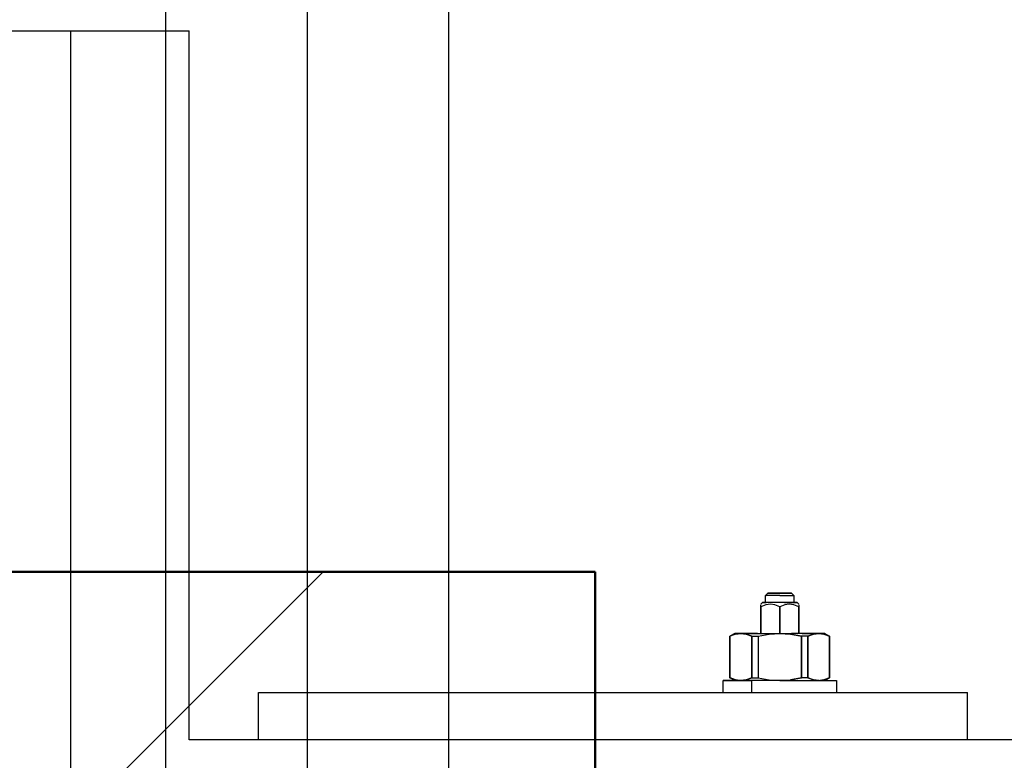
# Model space of a CAD drawing. Extents: x -805 to 3526, y -961 to 1039.
# Tile 212 of 256: x 984.188 to 984.397, y 37.395 to 37.552. Entities that reach past the tile are written whole.
import ezdxf
from ezdxf import colors
from ezdxf.entities.mleader import LeaderData, LeaderLine
from ezdxf.math import Vec2, Vec3

# ---------------------------------------------------------------- set-up
doc = ezdxf.new("R2010")
doc.units = 0
doc.linetypes.add('AUSGEZOGEN', pattern=[2, 1, 1])
doc.layers.get('0').update_dxf_attribs({"color": 251})
for name, color, linetype, lineweight in [('P-HP-Dorsten 2022 - Schnitt - Schnitt 9 rechts der Rampe$0$VE22-087 - Bf_Dorsten-Hervest ModellRevit2021_rvt-1-Schnitt 9$0$A-WALL', 113, 'Continuous', 9), ('P-HP-Dorsten 2022 - Schnitt - Schnitt 9 rechts der Rampe$0$VE22-087 - Bf_Dorsten-Hervest ModellRevit2021_rvt-1-Schnitt 9$0$A-WALL-PATT', 111, 'Continuous', 35), ('TTK-P-Aufzug vorne', 251, 'Continuous', 25), ('TTK-P-Treppe unten', 12, 'Continuous', 25)]:
    doc.layers.add(name, color=color, linetype=linetype, lineweight=lineweight)
for name, color, linetype in [('TTK-P-Bahnsteig', 12, 'Continuous'), ('TTK-P-TEXT', 12, 'AUSGEZOGEN'), ('TTK-QP-rechts', 251, 'Continuous')]:
    doc.layers.add(name, color=color, linetype=linetype)
doc.styles.add('AKG DIN 6776', font='AKG_DIN67.TTF')
doc.dimstyles.new('TTK$6', dxfattribs={"dimtxt": 2.5, "dimasz": 2.5, "dimexe": 3.5, "dimexo": 0.1, "dimgap": 1, "dimtad": 1, "dimzin": 0, "dimtxsty": 'AKG DIN 6776', "dimblk": 'OBLIQUE', "dimcen": -0.09, "dimdle": 3, "dimse1": 1, "dimse2": 1, "dimclrd": 256, "dimclre": 256, "dimclrt": 256, "dimadec": 3, "dimazin": 0, "dimtfac": 1, "dimtofl": 0, "dimtmove": 0, "dimatfit": 3, "dimldrblk": 'OBLIQUE', "dimfxl": 7, "dimfxlon": 1, "dimtolj": 1, "dimtzin": 0, "dimlwd": -1, "dimlwe": -1, "dimarcsym": 0})

# ---------------------------------------------------------------- blocks, each defined once
blk = doc.blocks.new('_None')
blk = doc.blocks.new('*D546')
at = {"layer": 'DEFPOINTS', "color": 0}
for p in [(1248.957053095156, 37.45194592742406), (1249.081554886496, 37.33354483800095), (0, 0)]:
    blk.add_point(p, dxfattribs=at)
at = {"layer": 'TTK-P-Treppe unten', "insert": (1249.413303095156, 37.6958261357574), "char_height": 0.25, "attachment_point": 5, "style": 'AKG DIN 6776'}
blk.add_mtext('\\A1;37,33', dxfattribs=at)
blk = doc.blocks.new('_OBLIQUE')
at = {"color": 0, "linetype": 'ByBlock'}
blk.add_line((-0.5, -0.5), (0.5, 0.5), dxfattribs=at)
blk = doc.blocks.new('*D545')
at = {"layer": 'DEFPOINTS', "color": 0}
for p in [(1259.601777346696, 37.47647888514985), (1259.699122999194, 37.38740581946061), (0.1980381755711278, 0.03957641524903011)]:
    blk.add_point(p, dxfattribs=at)
at = {"layer": 'TTK-P-Treppe unten', "insert": (1259.145527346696, 37.72035909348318), "char_height": 0.25, "attachment_point": 5, "style": 'AKG DIN 6776'}
blk.add_mtext('\\A1;37,35', dxfattribs=at)
blk = doc.blocks.new('P-HP-Dorsten 2022 - Schnitt - Schnitt 9 rechts der Rampe')
at = {"layer": 'P-HP-Dorsten 2022 - Schnitt - Schnitt 9 rechts der Rampe$0$VE22-087 - Bf_Dorsten-Hervest ModellRevit2021_rvt-1-Schnitt 9$0$A-WALL-PATT', "lineweight": 9}
h = blk.add_hatch(dxfattribs=at)
h.set_pattern_fill('FP_2', color=251, scale=0.001, style=0, pattern_type=2)
h.set_pattern_definition([(45, (3162.842069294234, 35234.45093900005), (-0.08980256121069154, 0.08980256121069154), []), (45, (3162.931871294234, 35234.45093900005), (-0.08980256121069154, 0.08980256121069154), [0.06350000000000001, -0.06350000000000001])])
h.paths.add_polyline_path([(3160.087214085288, 35234.3458228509), (3160.087214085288, 35237.20032484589), (3159.787204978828, 35237.20032484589), (3159.787204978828, 35234.34713513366)])
at = {"layer": 'P-HP-Dorsten 2022 - Schnitt - Schnitt 9 rechts der Rampe$0$VE22-087 - Bf_Dorsten-Hervest ModellRevit2021_rvt-1-Schnitt 9$0$A-WALL', "color": 251, "lineweight": 50}
for p, q in [((3160.087214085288, 35237.20032484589), (3159.787204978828, 35237.20032484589)), ((3160.087214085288, 35234.3458228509), (3160.087214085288, 35237.20032484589))]:
    blk.add_line(p, q, dxfattribs=at)
blk = doc.blocks.new('*D540')
at = {"layer": 'DEFPOINTS', "color": 0}
for p in [(1239.412383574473, 37.4655759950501), (1239.248146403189, 37.32560386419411), (-4.937178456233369, 1.794254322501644)]:
    blk.add_point(p, dxfattribs=at)
at = {"layer": 'TTK-P-Treppe unten', "insert": (1238.86811274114, 37.70945620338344), "char_height": 0.25, "attachment_point": 5, "style": 'AKG DIN 6776', "bg_fill": 3, "box_fill_scale": 1.1, "bg_fill_color": 256, "bg_fill_true_color": 13158600, "bg_fill_transparency": 0}
blk.add_mtext('\\A1;37,329', dxfattribs=at)

msp = doc.modelspace()

# ---------------------------------------------------------------- leaders
at = {"layer": 'TTK-P-TEXT', "color": 251}
ml = msp.add_multileader_mtext('Standard', dxfattribs=at)
ml.set_content('\\A1;Bodenaustausch\\PFSS-Material nach ZTV SoB-StB20\\Pder Körnung 0/32 bis 0/45', color=256, style='AKG DIN 6776')
ml.set_leader_properties(color=256)
ml.set_arrow_properties(name='NONE')
ml.build(insert=Vec2(0, 0))
ml.multileader.update_dxf_attribs({"dogleg_length": 3, "arrow_head_size": 0.3, "scale": 0.1})
ctx = ml.context
ctx.base_point, ctx.scale, ctx.char_height, ctx.arrow_head_size, ctx.landing_gap_size, ctx.plane_origin = Vec3(979.7517413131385, 38.16442885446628), 0.1, 0.25, 0.3, 0.1, Vec3(978.457387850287, 37.60340609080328)
notes = []
notes.append((ctx, [(0, (1, 1, 0), (979.4517413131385, 38.20005830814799), (1, 0), 0.3, [(0, [(978.457387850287, 37.60340609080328)], 0, [])])]))
ctx.mtext.insert, ctx.mtext.flow_direction = Vec3(979.8517413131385, 38.32505830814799), 5
ctx.mtext.has_bg_fill, ctx.mtext.bg_color, ctx.mtext.bg_scale_factor, ctx.mtext.bg_transparency, ctx.mtext.use_window_bg_color = 1, -1027028792, 1.5, 0, 1
for ctx, leaders in notes:
    for number, flags, end, landing, length, lines in leaders:
        leader = LeaderData()
        leader.index, (leader.has_last_leader_line, leader.has_dogleg_vector, leader.attachment_direction) = number, flags
        leader.last_leader_point, leader.dogleg_vector, leader.dogleg_length = Vec3(end), Vec3(landing), length
        for number, points, colour, breaks in lines:
            line = LeaderLine()
            line.index, line.vertices, line.color, line.breaks = number, Vec3.list(points), colors.encode_raw_color(colour), breaks
            leader.lines.append(line)
        ctx.leaders.append(leader)

# ---------------------------------------------------------------- next in the draw order: block references
at = {"layer": 'TTK-QP-rechts', "color": 251}
msp.add_blockref('P-HP-Dorsten 2022 - Schnitt - Schnitt 9 rechts der Rampe', (-2175.777058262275, -35199.76500513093), dxfattribs=at)

# ---------------------------------------------------------------- next in the draw order: dimensions: what is measured, and where the dimension line sits
at = {"layer": 'TTK-P-Treppe unten', "color": 251}
for feature_location, offset, origin, picture, middle in [((1259.699122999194, 37.38740581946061), (-0.09734565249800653, 0.08907306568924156), (0.1980381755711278, 0.03957641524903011), '*D545', (1259.145527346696, 37.72035909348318)), ((1249.081554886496, 37.33354483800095), (-0.12450179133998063, 0.11840108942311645), (0, 0), '*D546', (1249.413303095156, 37.6958261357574))]:
    dim = msp.add_ordinate_dim(feature_location=feature_location, offset=offset, dtype=0, origin=origin, dimstyle='TTK$6', override={"dimscale": 0}, dxfattribs=at)
    dim.commit()
    dim.dimension.update_dxf_attribs({"geometry": picture, "text_midpoint": middle})

# ---------------------------------------------------------------- next in the draw order: dimensions: what is measured, and where the dimension line sits
dim = msp.add_ordinate_dim(feature_location=(1239.248146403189, 37.32560386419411), offset=(0.11189032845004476, 0.14118606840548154), dtype=0, origin=(-4.937178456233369, 1.794254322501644), text='37,329', dimstyle='TTK$6', override={"dimscale": 0, "dimtfill": 1}, dxfattribs=at)
dim.commit()
dim.dimension.update_dxf_attribs({"geometry": '*D540', "text_midpoint": (1238.86811274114, 37.70945620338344)})

# ---------------------------------------------------------------- next in the draw order: linework, layer by layer
at = {"layer": 'TTK-P-Aufzug vorne', "color": 251, "ltscale": 20}
for p, q in [((984.2492001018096, 39.84982940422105), (984.2492001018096, 37.25982940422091)), ((984.2792001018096, 37.25982940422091), (984.2792001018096, 39.41982940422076)), ((984.2192001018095, 39.24982940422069), (984.2192001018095, 37.25982940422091)), ((983.7992001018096, 37.54982940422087), (984.1992001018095, 37.54982940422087)), ((984.1992001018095, 37.24982940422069), (984.1992001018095, 37.54982940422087))]:
    msp.add_line(p, q, dxfattribs=at)
at = {"layer": 'TTK-P-Aufzug vorne', "color": 251}
for p, q in [((983.5011833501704, 37.54982940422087), (984.2242001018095, 37.54982940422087)), ((984.2242001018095, 37.39982940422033), (984.2242001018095, 37.54982940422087)), ((984.3462001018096, 37.43032717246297), (984.3467001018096, 37.43082717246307)), ((984.3467852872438, 37.43082717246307), (984.3467001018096, 37.43082717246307)), ((984.3467001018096, 37.43082717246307), (984.3467852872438, 37.43082717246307)), ((984.3467852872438, 37.43082717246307), (984.3467001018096, 37.43082717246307)), ((984.3467852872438, 37.43082717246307), (984.3467001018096, 37.43082717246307)), ((984.3470350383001, 37.43082717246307), (984.3467852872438, 37.43082717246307)), ((984.3467852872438, 37.43082717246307), (984.3470350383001, 37.43082717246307)), ((984.3470350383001, 37.43082717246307), (984.3467852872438, 37.43082717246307)), ((984.3470350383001, 37.43082717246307), (984.3467852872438, 37.43082717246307)), ((984.3474323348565, 37.43082717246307), (984.3470350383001, 37.43082717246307)), ((984.3470350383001, 37.43082717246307), (984.3474323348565, 37.43082717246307)), ((984.3474323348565, 37.43082717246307), (984.3470350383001, 37.43082717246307)), ((984.3474323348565, 37.43082717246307), (984.3470350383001, 37.43082717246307)), ((984.3479501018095, 37.43082717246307), (984.3474323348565, 37.43082717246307)), ((984.3474323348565, 37.43082717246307), (984.3479501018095, 37.43082717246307)), ((984.3479501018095, 37.43082717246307), (984.3474323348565, 37.43082717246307)), ((984.3479501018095, 37.43082717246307), (984.3474323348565, 37.43082717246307)), ((984.3485530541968, 37.43082717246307), (984.3479501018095, 37.43082717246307)), ((984.3479501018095, 37.43082717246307), (984.3485530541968, 37.43082717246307)), ((984.3485530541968, 37.43082717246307), (984.3479501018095, 37.43082717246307)), ((984.3485530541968, 37.43082717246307), (984.3479501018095, 37.43082717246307)), ((984.3492001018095, 37.43082717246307), (984.3485530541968, 37.43082717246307)), ((984.3492001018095, 37.43082717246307), (984.3485530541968, 37.43082717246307)), ((984.3485530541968, 37.43082717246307), (984.3492001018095, 37.43082717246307)), ((984.3485530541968, 37.43082717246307), (984.3492001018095, 37.43082717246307)), ((984.3492001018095, 37.43082717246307), (984.3498471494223, 37.43082717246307)), ((984.3498471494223, 37.43082717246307), (984.3492001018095, 37.43082717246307)), ((984.3492001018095, 37.43082717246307), (984.3498471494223, 37.43082717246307)), ((984.3492001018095, 37.43082717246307), (984.3498471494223, 37.43082717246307)), ((984.3498471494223, 37.43082717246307), (984.3504501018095, 37.43082717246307)), ((984.3504501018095, 37.43082717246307), (984.3498471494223, 37.43082717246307)), ((984.3498471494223, 37.43082717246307), (984.3504501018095, 37.43082717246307)), ((984.3498471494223, 37.43082717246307), (984.3504501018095, 37.43082717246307)), ((984.3504501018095, 37.43082717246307), (984.3509678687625, 37.43082717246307)), ((984.3509678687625, 37.43082717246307), (984.3504501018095, 37.43082717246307)), ((984.3504501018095, 37.43082717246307), (984.3509678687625, 37.43082717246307)), ((984.3504501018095, 37.43082717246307), (984.3509678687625, 37.43082717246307)), ((984.3509678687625, 37.43082717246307), (984.351365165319, 37.43082717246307)), ((984.351365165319, 37.43082717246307), (984.3509678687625, 37.43082717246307)), ((984.3509678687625, 37.43082717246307), (984.351365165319, 37.43082717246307)), ((984.3509678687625, 37.43082717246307), (984.351365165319, 37.43082717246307)), ((984.351365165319, 37.43082717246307), (984.3516149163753, 37.43082717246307)), ((984.3516149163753, 37.43082717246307), (984.351365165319, 37.43082717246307)), ((984.351365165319, 37.43082717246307), (984.3516149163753, 37.43082717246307)), ((984.351365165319, 37.43082717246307), (984.3516149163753, 37.43082717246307)), ((984.3516149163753, 37.43082717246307), (984.3517001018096, 37.43082717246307)), ((984.3517001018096, 37.43082717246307), (984.3516149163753, 37.43082717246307)), ((984.3516149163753, 37.43082717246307), (984.3517001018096, 37.43082717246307)), ((984.3516149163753, 37.43082717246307), (984.3517001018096, 37.43082717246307)), ((984.3517001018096, 37.43082717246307), (984.3522001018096, 37.43032717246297)), ((984.3452001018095, 37.42852317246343), (984.3455041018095, 37.42882717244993)), ((984.3456300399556, 37.42882717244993), (984.3455041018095, 37.42882717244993)), ((984.3455041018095, 37.42882717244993), (984.3456300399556, 37.42882717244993)), ((984.3456300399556, 37.42882717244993), (984.3455041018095, 37.42882717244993)), ((984.3455041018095, 37.42882717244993), (984.3456300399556, 37.42882717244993)), ((984.3459992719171, 37.42882717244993), (984.3456300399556, 37.42882717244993)), ((984.3459992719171, 37.42882717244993), (984.3456300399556, 37.42882717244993)), ((984.3459992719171, 37.42882717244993), (984.3456300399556, 37.42882717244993)), ((984.3456300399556, 37.42882717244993), (984.3459992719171, 37.42882717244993)), ((984.3463023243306, 37.42882717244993), (984.3459992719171, 37.42882717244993)), ((984.3465866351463, 37.42882717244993), (984.3459992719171, 37.42882717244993)), ((984.3465866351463, 37.42882717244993), (984.3459992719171, 37.42882717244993)), ((984.3459992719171, 37.42882717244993), (984.3463023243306, 37.42882717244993)), ((984.3463023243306, 37.43032717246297), (984.3462001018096, 37.43032717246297)), ((984.3462001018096, 37.43032717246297), (984.3463023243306, 37.43032717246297)), ((984.3463023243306, 37.43032717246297), (984.3462001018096, 37.43032717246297)), ((984.3462001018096, 37.43032717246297), (984.3463023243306, 37.43032717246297)), ((984.3462001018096, 37.42882717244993), (984.3462001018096, 37.43032717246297)), ((984.3463023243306, 37.42882717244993), (984.3462001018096, 37.42882717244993)), ((984.3462001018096, 37.42882717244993), (984.3463023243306, 37.42882717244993)), ((984.3463023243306, 37.42882717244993), (984.3462001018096, 37.42882717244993)), ((984.3462001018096, 37.42882717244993), (984.3463023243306, 37.42882717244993)), ((984.3466020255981, 37.43032717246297), (984.3463023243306, 37.43032717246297)), ((984.3466020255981, 37.43032717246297), (984.3463023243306, 37.43032717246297)), ((984.3466020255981, 37.42882717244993), (984.3463023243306, 37.42882717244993)), ((984.3466020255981, 37.42882717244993), (984.3463023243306, 37.42882717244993)), ((984.3473521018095, 37.42882717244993), (984.3465866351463, 37.42882717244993)), ((984.3473521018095, 37.42882717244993), (984.3465866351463, 37.42882717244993)), ((984.3470787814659, 37.43032717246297), (984.3466020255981, 37.43032717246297)), ((984.3470787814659, 37.43032717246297), (984.3466020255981, 37.43032717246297)), ((984.3470787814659, 37.42882717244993), (984.3466020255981, 37.42882717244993)), ((984.3470787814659, 37.42882717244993), (984.3466020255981, 37.42882717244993)), ((984.3477001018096, 37.43032717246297), (984.3470787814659, 37.43032717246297)), ((984.3477001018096, 37.43032717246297), (984.3470787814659, 37.43032717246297)), ((984.3477001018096, 37.42882717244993), (984.3470787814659, 37.42882717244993)), ((984.3477001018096, 37.42882717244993), (984.3470787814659, 37.42882717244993)), ((984.3482435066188, 37.42882717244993), (984.3473521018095, 37.42882717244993)), ((984.3482435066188, 37.42882717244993), (984.3473521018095, 37.42882717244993)), ((984.3484236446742, 37.43032717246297), (984.3477001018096, 37.43032717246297)), ((984.3484236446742, 37.43032717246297), (984.3477001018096, 37.43032717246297)), ((984.3482435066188, 37.42882717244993), (984.3477001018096, 37.42882717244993)), ((984.3482435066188, 37.42882717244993), (984.3477001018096, 37.42882717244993)), ((984.3492001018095, 37.42882717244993), (984.3482435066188, 37.42882717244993)), ((984.3492001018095, 37.42882717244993), (984.3482435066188, 37.42882717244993)), ((984.3492001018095, 37.43032717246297), (984.3484236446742, 37.43032717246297)), ((984.3492001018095, 37.43032717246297), (984.3484236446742, 37.43032717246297)), ((984.3492001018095, 37.43032717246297), (984.3499765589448, 37.43032717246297)), ((984.3492001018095, 37.43032717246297), (984.3499765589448, 37.43032717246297)), ((984.3501566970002, 37.42882717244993), (984.3492001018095, 37.42882717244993)), ((984.3501566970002, 37.42882717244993), (984.3492001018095, 37.42882717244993)), ((984.3499765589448, 37.43032717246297), (984.3507001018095, 37.43032717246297)), ((984.3499765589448, 37.43032717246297), (984.3507001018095, 37.43032717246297)), ((984.3501566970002, 37.42882717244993), (984.3507001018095, 37.42882717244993)), ((984.3510481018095, 37.42882717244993), (984.3501566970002, 37.42882717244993)), ((984.3507001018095, 37.42882717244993), (984.3501566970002, 37.42882717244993)), ((984.3510481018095, 37.42882717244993), (984.3501566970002, 37.42882717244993)), ((984.3507001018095, 37.43032717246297), (984.3513214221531, 37.43032717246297)), ((984.3507001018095, 37.43032717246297), (984.3513214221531, 37.43032717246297)), ((984.3507001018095, 37.42882717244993), (984.3513214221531, 37.42882717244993)), ((984.3513214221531, 37.42882717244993), (984.3507001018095, 37.42882717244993)), ((984.3518135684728, 37.42882717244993), (984.3510481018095, 37.42882717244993)), ((984.3518135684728, 37.42882717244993), (984.3510481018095, 37.42882717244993)), ((984.3513214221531, 37.43032717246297), (984.3517981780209, 37.43032717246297)), ((984.3513214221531, 37.43032717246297), (984.3517981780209, 37.43032717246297)), ((984.3513214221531, 37.42882717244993), (984.3517981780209, 37.42882717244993)), ((984.3517981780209, 37.42882717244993), (984.3513214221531, 37.42882717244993)), ((984.3517981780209, 37.43032717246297), (984.3520978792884, 37.43032717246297)), ((984.3517981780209, 37.43032717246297), (984.3520978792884, 37.43032717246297)), ((984.3517981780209, 37.42882717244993), (984.3520978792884, 37.42882717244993)), ((984.3520978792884, 37.42882717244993), (984.3517981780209, 37.42882717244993)), ((984.3524009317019, 37.42882717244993), (984.3518135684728, 37.42882717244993)), ((984.3524009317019, 37.42882717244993), (984.3518135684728, 37.42882717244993)), ((984.3520978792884, 37.43032717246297), (984.3522001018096, 37.43032717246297)), ((984.3522001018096, 37.43032717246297), (984.3520978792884, 37.43032717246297)), ((984.3520978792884, 37.43032717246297), (984.3522001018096, 37.43032717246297)), ((984.3522001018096, 37.43032717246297), (984.3520978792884, 37.43032717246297)), ((984.3524009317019, 37.42882717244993), (984.3520978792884, 37.42882717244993)), ((984.3520978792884, 37.42882717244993), (984.3522001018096, 37.42882717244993)), ((984.3522001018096, 37.42882717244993), (984.3520978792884, 37.42882717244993)), ((984.3520978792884, 37.42882717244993), (984.3524009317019, 37.42882717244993)), ((984.3520978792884, 37.42882717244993), (984.3522001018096, 37.42882717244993)), ((984.3522001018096, 37.42882717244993), (984.3520978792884, 37.42882717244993)), ((984.3522001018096, 37.43032717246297), (984.3522001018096, 37.42882717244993)), ((984.3527701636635, 37.42882717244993), (984.3524009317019, 37.42882717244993)), ((984.3527701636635, 37.42882717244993), (984.3524009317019, 37.42882717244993)), ((984.3524009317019, 37.42882717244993), (984.3527701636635, 37.42882717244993)), ((984.3527701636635, 37.42882717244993), (984.3524009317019, 37.42882717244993)), ((984.3528961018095, 37.42882717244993), (984.3527701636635, 37.42882717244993)), ((984.3528961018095, 37.42882717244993), (984.3527701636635, 37.42882717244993)), ((984.3527701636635, 37.42882717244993), (984.3528961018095, 37.42882717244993)), ((984.3528961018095, 37.42882717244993), (984.3527701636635, 37.42882717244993)), ((984.3528961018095, 37.42882717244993), (984.3532001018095, 37.42852317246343)), ((984.3462549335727, 37.42837695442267), (984.3452001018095, 37.42790437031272)), ((984.3452001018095, 37.42790437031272), (984.3452001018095, 37.42837695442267)), ((984.3462549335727, 37.42837695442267), (984.3452001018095, 37.42790437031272)), ((984.3452001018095, 37.42790437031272), (984.3452001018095, 37.42837695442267)), ((984.3452001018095, 37.42232717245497), (984.3452001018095, 37.42790437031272)), ((984.3452001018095, 37.42790437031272), (984.3452001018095, 37.42232717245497)), ((984.3472001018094, 37.42852317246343), (984.3462549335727, 37.42837695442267)), ((984.3472001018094, 37.42852317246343), (984.3462549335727, 37.42837695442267)), ((984.3481452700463, 37.42837695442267), (984.3472001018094, 37.42852317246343)), ((984.3481452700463, 37.42837695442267), (984.3472001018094, 37.42852317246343)), ((984.3492001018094, 37.42790437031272), (984.3481452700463, 37.42837695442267)), ((984.3492001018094, 37.42790437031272), (984.3481452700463, 37.42837695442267)), ((984.3502549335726, 37.42837695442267), (984.3492001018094, 37.42790437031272)), ((984.3502549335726, 37.42837695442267), (984.3492001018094, 37.42790437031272)), ((984.3492001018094, 37.42232717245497), (984.3492001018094, 37.42790437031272)), ((984.3492001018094, 37.42790437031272), (984.3492001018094, 37.42232717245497)), ((984.3512001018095, 37.42852317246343), (984.3502549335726, 37.42837695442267)), ((984.3512001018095, 37.42852317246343), (984.3502549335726, 37.42837695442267)), ((984.3521452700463, 37.42837695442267), (984.3512001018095, 37.42852317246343)), ((984.3521452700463, 37.42837695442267), (984.3512001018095, 37.42852317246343)), ((984.3532001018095, 37.42790437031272), (984.3521452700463, 37.42837695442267)), ((984.3532001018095, 37.42790437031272), (984.3521452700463, 37.42837695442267)), ((984.3532001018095, 37.42837695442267), (984.3532001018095, 37.42790437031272)), ((984.3532001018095, 37.42837695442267), (984.3532001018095, 37.42790437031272)), ((984.3532001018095, 37.42232717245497), (984.3532001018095, 37.42790437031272)), ((984.3532001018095, 37.42790437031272), (984.3532001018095, 37.42232717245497)), ((984.3397001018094, 37.42232717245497), (984.338653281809, 37.42172095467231)), ((984.3397001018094, 37.42232717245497), (984.338653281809, 37.42172095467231)), ((984.3386787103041, 37.42172095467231), (984.338653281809, 37.42172095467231)), ((984.338653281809, 37.42172095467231), (984.3386787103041, 37.42172095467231)), ((984.3386787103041, 37.42172095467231), (984.338653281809, 37.42172095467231)), ((984.338653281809, 37.42172095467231), (984.3386787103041, 37.42172095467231)), ((984.338653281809, 37.41293339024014), (984.338653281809, 37.42172095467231)), ((984.338653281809, 37.41293339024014), (984.338653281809, 37.42172095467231)), ((984.3398562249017, 37.42217765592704), (984.3386787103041, 37.42172095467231)), ((984.3398562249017, 37.42217765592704), (984.3386787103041, 37.42172095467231)), ((984.3386787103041, 37.41293339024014), (984.3386787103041, 37.42172095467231)), ((984.3386787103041, 37.41293339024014), (984.3386787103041, 37.42172095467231)), ((984.3400238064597, 37.42232717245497), (984.3397001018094, 37.42232717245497)), ((984.3397001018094, 37.42232717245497), (984.3400238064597, 37.42232717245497)), ((984.3397001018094, 37.42232717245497), (984.3400238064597, 37.42232717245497)), ((984.3397001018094, 37.42232717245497), (984.3400238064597, 37.42232717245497)), ((984.3409728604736, 37.42232717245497), (984.3398562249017, 37.42217765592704)), ((984.3398562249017, 37.42217765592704), (984.3409728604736, 37.42232717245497)), ((984.3400238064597, 37.42232717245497), (984.3409728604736, 37.42232717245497)), ((984.3400238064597, 37.42232717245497), (984.3409728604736, 37.42232717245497)), ((984.3400238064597, 37.42232717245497), (984.3409728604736, 37.42232717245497)), ((984.3409728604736, 37.42232717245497), (984.3400238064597, 37.42232717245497)), ((984.3420894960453, 37.42217765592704), (984.3409728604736, 37.42232717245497)), ((984.3409728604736, 37.42232717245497), (984.3424825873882, 37.42232717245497)), ((984.3409728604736, 37.42232717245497), (984.3420894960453, 37.42217765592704)), ((984.3409728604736, 37.42232717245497), (984.3424825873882, 37.42232717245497)), ((984.3409728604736, 37.42232717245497), (984.3424825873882, 37.42232717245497)), ((984.3424825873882, 37.42232717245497), (984.3409728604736, 37.42232717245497)), ((984.343267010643, 37.42172095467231), (984.3420894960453, 37.42217765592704)), ((984.3420894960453, 37.42217765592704), (984.343267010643, 37.42172095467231)), ((984.3424825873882, 37.42232717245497), (984.3444501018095, 37.42232717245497)), ((984.3444501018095, 37.42232717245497), (984.3424825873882, 37.42232717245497)), ((984.343267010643, 37.41293339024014), (984.343267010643, 37.42172095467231)), ((984.343267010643, 37.42172095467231), (984.3437023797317, 37.42172095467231)), ((984.343267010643, 37.42172095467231), (984.343267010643, 37.41293339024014)), ((984.343267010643, 37.42172095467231), (984.3437023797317, 37.42172095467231)), ((984.3437023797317, 37.42172095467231), (984.3441510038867, 37.42172095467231)), ((984.3437023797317, 37.42172095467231), (984.3441510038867, 37.42172095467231)), ((984.3441510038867, 37.42172095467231), (984.3446118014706, 37.42172095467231)), ((984.3441510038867, 37.42172095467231), (984.3446118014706, 37.42172095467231)), ((984.3444501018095, 37.42232717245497), (984.346741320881, 37.42232717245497)), ((984.3444501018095, 37.42232717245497), (984.346741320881, 37.42232717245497)), ((984.3446118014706, 37.42172095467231), (984.346966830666, 37.42217765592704)), ((984.3446118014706, 37.42172095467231), (984.346966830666, 37.42217765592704)), ((984.3446118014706, 37.42172095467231), (984.3446118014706, 37.41293339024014)), ((984.3446118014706, 37.42172095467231), (984.3446118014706, 37.41293339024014)), ((984.346741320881, 37.42232717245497), (984.3492001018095, 37.42232717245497)), ((984.346741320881, 37.42232717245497), (984.3492001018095, 37.42232717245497)), ((984.346966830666, 37.42217765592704), (984.3492001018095, 37.42232717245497)), ((984.346966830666, 37.42217765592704), (984.3492001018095, 37.42232717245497)), ((984.3492001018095, 37.42232717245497), (984.3516588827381, 37.42232717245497)), ((984.3492001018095, 37.42232717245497), (984.351433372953, 37.42217765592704)), ((984.3492001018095, 37.42232717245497), (984.351433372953, 37.42217765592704)), ((984.3492001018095, 37.42232717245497), (984.3516588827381, 37.42232717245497)), ((984.3537884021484, 37.42172095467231), (984.351433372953, 37.42217765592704)), ((984.351433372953, 37.42217765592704), (984.3537884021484, 37.42172095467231)), ((984.3539501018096, 37.42232717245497), (984.3516588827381, 37.42232717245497)), ((984.3539501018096, 37.42232717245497), (984.3516588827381, 37.42232717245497)), ((984.3542491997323, 37.42172095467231), (984.3537884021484, 37.42172095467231)), ((984.3537884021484, 37.42172095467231), (984.3537884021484, 37.41293339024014)), ((984.3542491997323, 37.42172095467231), (984.3537884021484, 37.42172095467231)), ((984.3537884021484, 37.41293339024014), (984.3537884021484, 37.42172095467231)), ((984.355917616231, 37.42232717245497), (984.3539501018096, 37.42232717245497)), ((984.3539501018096, 37.42232717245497), (984.355917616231, 37.42232717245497)), ((984.3546978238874, 37.42172095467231), (984.3542491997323, 37.42172095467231)), ((984.3546978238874, 37.42172095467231), (984.3542491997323, 37.42172095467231)), ((984.355133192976, 37.42172095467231), (984.3546978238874, 37.42172095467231)), ((984.355133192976, 37.42172095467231), (984.3546978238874, 37.42172095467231)), ((984.355133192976, 37.42172095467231), (984.3563107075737, 37.42217765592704)), ((984.3563107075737, 37.42217765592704), (984.355133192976, 37.42172095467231)), ((984.355133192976, 37.42172095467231), (984.355133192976, 37.41293339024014)), ((984.355133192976, 37.41293339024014), (984.355133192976, 37.42172095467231)), ((984.355917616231, 37.42232717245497), (984.3574273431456, 37.42232717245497)), ((984.3574273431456, 37.42232717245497), (984.355917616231, 37.42232717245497)), ((984.3574273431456, 37.42232717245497), (984.355917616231, 37.42232717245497)), ((984.355917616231, 37.42232717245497), (984.3574273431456, 37.42232717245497)), ((984.3574273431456, 37.42232717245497), (984.3563107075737, 37.42217765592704)), ((984.3563107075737, 37.42217765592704), (984.3574273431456, 37.42232717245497)), ((984.3574273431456, 37.42232717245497), (984.3583763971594, 37.42232717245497)), ((984.3583763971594, 37.42232717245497), (984.3574273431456, 37.42232717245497)), ((984.3585439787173, 37.42217765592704), (984.3574273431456, 37.42232717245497)), ((984.3574273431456, 37.42232717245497), (984.3585439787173, 37.42217765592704)), ((984.3583763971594, 37.42232717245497), (984.3574273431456, 37.42232717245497)), ((984.3574273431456, 37.42232717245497), (984.3583763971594, 37.42232717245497)), ((984.3583763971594, 37.42232717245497), (984.3587001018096, 37.42232717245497)), ((984.3587001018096, 37.42232717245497), (984.3583763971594, 37.42232717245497)), ((984.3587001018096, 37.42232717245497), (984.3583763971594, 37.42232717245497)), ((984.3587001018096, 37.42232717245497), (984.3583763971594, 37.42232717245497)), ((984.359721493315, 37.42172095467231), (984.3585439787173, 37.42217765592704)), ((984.3585439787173, 37.42217765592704), (984.359721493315, 37.42172095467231)), ((984.3587001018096, 37.42232717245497), (984.35974692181, 37.42172095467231)), ((984.3587001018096, 37.42232717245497), (984.35974692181, 37.42172095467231)), ((984.359721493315, 37.42172095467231), (984.35974692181, 37.42172095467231)), ((984.35974692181, 37.42172095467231), (984.359721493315, 37.42172095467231)), ((984.359721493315, 37.41293339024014), (984.359721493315, 37.42172095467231)), ((984.359721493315, 37.42172095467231), (984.35974692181, 37.42172095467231)), ((984.35974692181, 37.42172095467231), (984.359721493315, 37.42172095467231)), ((984.359721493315, 37.42172095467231), (984.359721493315, 37.41293339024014)), ((984.35974692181, 37.41293339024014), (984.35974692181, 37.42172095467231)), ((984.35974692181, 37.41293339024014), (984.35974692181, 37.42172095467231)), ((984.3376089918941, 37.41232717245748), (984.3372001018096, 37.41232717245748)), ((984.3372001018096, 37.41232717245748), (984.3376089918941, 37.41232717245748)), ((984.3372001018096, 37.40982940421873), (984.3372001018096, 37.41232717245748)), ((984.3388077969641, 37.41232717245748), (984.3376089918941, 37.41232717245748)), ((984.3376089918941, 37.41232717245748), (984.3388077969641, 37.41232717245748)), ((984.3386787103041, 37.41293339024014), (984.338653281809, 37.41293339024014)), ((984.338653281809, 37.41293339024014), (984.3386787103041, 37.41293339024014)), ((984.3386787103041, 37.41293339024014), (984.338653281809, 37.41293339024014)), ((984.338653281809, 37.41293339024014), (984.3386787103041, 37.41293339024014)), ((984.3397001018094, 37.41232717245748), (984.338653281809, 37.41293339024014)), ((984.3397001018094, 37.41232717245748), (984.338653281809, 37.41293339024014)), ((984.3398562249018, 37.41247668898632), (984.3386787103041, 37.41293339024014)), ((984.3398562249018, 37.41247668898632), (984.3386787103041, 37.41293339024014)), ((984.3407148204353, 37.41232717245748), (984.3388077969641, 37.41232717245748)), ((984.3388077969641, 37.41232717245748), (984.3407148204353, 37.41232717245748)), ((984.3407148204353, 37.41236172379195), (984.3398562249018, 37.41247668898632)), ((984.3407148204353, 37.41236172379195), (984.3398562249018, 37.41247668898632)), ((984.3432001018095, 37.41232717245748), (984.3407148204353, 37.41232717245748)), ((984.3407148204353, 37.41232717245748), (984.3432001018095, 37.41232717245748)), ((984.3420894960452, 37.41247668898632), (984.3409728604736, 37.41232717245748)), ((984.3409728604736, 37.41232717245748), (984.3420894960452, 37.41247668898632)), ((984.343267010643, 37.41293339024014), (984.3420894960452, 37.41247668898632)), ((984.3420894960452, 37.41247668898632), (984.343267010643, 37.41293339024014)), ((984.3460942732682, 37.41232717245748), (984.3432001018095, 37.41232717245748)), ((984.3460942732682, 37.41232717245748), (984.3432001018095, 37.41232717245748)), ((984.3432001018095, 37.41232717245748), (984.3432001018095, 37.40982940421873)), ((984.343267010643, 37.41293339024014), (984.3437023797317, 37.41293339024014)), ((984.343267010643, 37.41293339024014), (984.3437023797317, 37.41293339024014)), ((984.3437023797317, 37.41293339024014), (984.3441510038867, 37.41293339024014)), ((984.3437023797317, 37.41293339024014), (984.3441510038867, 37.41293339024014)), ((984.3441510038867, 37.41293339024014), (984.3446118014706, 37.41293339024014)), ((984.3441510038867, 37.41293339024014), (984.3446118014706, 37.41293339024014)), ((984.3446118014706, 37.41293339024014), (984.346966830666, 37.41247668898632)), ((984.3446118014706, 37.41293339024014), (984.346966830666, 37.41247668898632)), ((984.3492001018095, 37.41232717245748), (984.3460942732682, 37.41232717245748)), ((984.3492001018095, 37.41232717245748), (984.3460942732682, 37.41232717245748)), ((984.346966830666, 37.41247668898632), (984.3492001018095, 37.41232717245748)), ((984.346966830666, 37.41247668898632), (984.3492001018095, 37.41232717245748)), ((984.3492001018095, 37.41232717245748), (984.351433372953, 37.41247668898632)), ((984.3492001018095, 37.41232717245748), (984.351433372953, 37.41247668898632)), ((984.3492001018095, 37.41232717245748), (984.3523059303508, 37.41232717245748)), ((984.3523059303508, 37.41232717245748), (984.3492001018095, 37.41232717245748)), ((984.351433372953, 37.41247668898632), (984.3537884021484, 37.41293339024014)), ((984.3537884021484, 37.41293339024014), (984.351433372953, 37.41247668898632)), ((984.3523059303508, 37.41232717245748), (984.3552001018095, 37.41232717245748)), ((984.3523059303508, 37.41232717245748), (984.3552001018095, 37.41232717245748)), ((984.3542491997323, 37.41293339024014), (984.3537884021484, 37.41293339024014)), ((984.3542491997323, 37.41293339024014), (984.3537884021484, 37.41293339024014)), ((984.3546978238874, 37.41293339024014), (984.3542491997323, 37.41293339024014)), ((984.3546978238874, 37.41293339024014), (984.3542491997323, 37.41293339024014)), ((984.355133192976, 37.41293339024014), (984.3546978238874, 37.41293339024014)), ((984.355133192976, 37.41293339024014), (984.3546978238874, 37.41293339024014)), ((984.355133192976, 37.41293339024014), (984.3563107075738, 37.41247668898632)), ((984.3563107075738, 37.41247668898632), (984.355133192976, 37.41293339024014)), ((984.3552001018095, 37.41232717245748), (984.3576853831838, 37.41232717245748)), ((984.3552001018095, 37.41232717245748), (984.3576853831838, 37.41232717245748)), ((984.3574273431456, 37.41232717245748), (984.3563107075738, 37.41247668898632)), ((984.3563107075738, 37.41247668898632), (984.3574273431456, 37.41232717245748)), ((984.3585439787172, 37.41247668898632), (984.3576853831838, 37.41236172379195)), ((984.3576853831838, 37.41236172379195), (984.3585439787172, 37.41247668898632)), ((984.3576853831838, 37.41232717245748), (984.359592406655, 37.41232717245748)), ((984.3576853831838, 37.41232717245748), (984.359592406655, 37.41232717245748)), ((984.359721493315, 37.41293339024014), (984.3585439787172, 37.41247668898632)), ((984.3585439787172, 37.41247668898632), (984.359721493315, 37.41293339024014)), ((984.3587001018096, 37.41232717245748), (984.35974692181, 37.41293339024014)), ((984.3587001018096, 37.41232717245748), (984.35974692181, 37.41293339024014)), ((984.359592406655, 37.41232717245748), (984.360791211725, 37.41232717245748)), ((984.359592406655, 37.41232717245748), (984.360791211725, 37.41232717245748)), ((984.359721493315, 37.41293339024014), (984.35974692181, 37.41293339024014)), ((984.35974692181, 37.41293339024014), (984.359721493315, 37.41293339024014)), ((984.359721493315, 37.41293339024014), (984.35974692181, 37.41293339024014)), ((984.35974692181, 37.41293339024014), (984.359721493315, 37.41293339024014)), ((984.360791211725, 37.41232717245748), (984.3612001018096, 37.41232717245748)), ((984.360791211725, 37.41232717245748), (984.3612001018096, 37.41232717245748)), ((984.3612001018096, 37.41232717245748), (984.3612001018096, 37.40982940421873)), ((984.2388933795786, 37.40982940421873), (984.3888933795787, 37.40982940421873)), ((984.2388933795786, 37.39982940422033), (984.2388933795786, 37.40982940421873)), ((984.3888933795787, 37.39982940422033), (984.3888933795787, 37.40982940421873)), ((984.4992001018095, 37.39982940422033), (984.2242001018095, 37.39982940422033))]:
    msp.add_line(p, q, dxfattribs=at)
at = {"layer": 'TTK-P-Bahnsteig', "color": 251}
msp.add_circle((473.785114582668, 39.13224644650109), 1000, dxfattribs=at)

doc.saveas('drawing.dxf')
